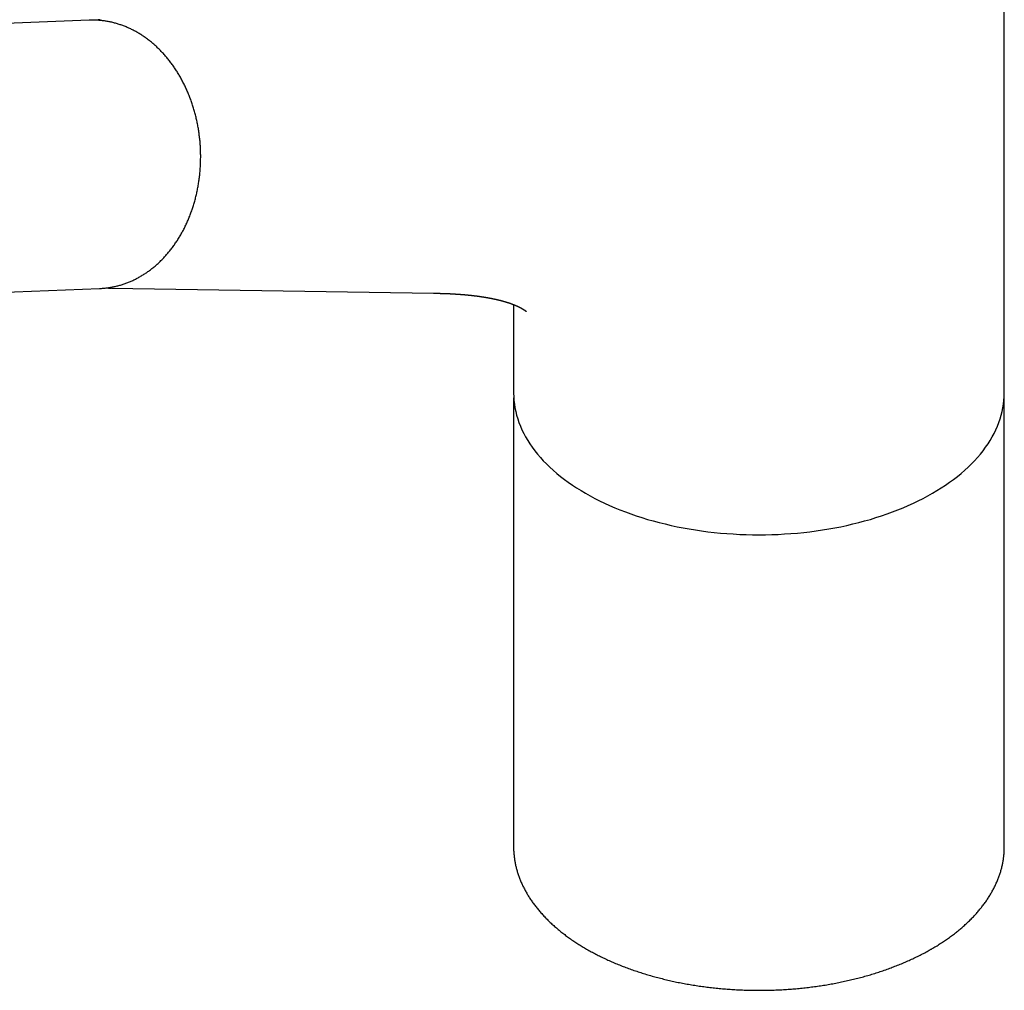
# Model space of a CAD drawing. Header units: millimetres. Extents: x 8 to 815, y 12 to 600.
# Tile 10 of 22: x 702 to 809, y 129 to 234. Entities that reach past the tile are written whole.
import ezdxf

# ---------------------------------------------------------------- set-up
doc = ezdxf.new("R2010")
doc.units = ezdxf.units.MM

msp = doc.modelspace()

# ---------------------------------------------------------------- linework, layer by layer
at = {"color": 7, "linetype": 'Continuous', "lineweight": 30}
for p, q in [((808.83, 193.21), (808.83, 251.27)), ((709.99, 233.5), (645.45, 230.99)), ((650.01, 202.15), (711.12, 204.52)), ((712.4, 204.55), (747.19, 204.01)), ((755.83, 202.78), (755.83, 193.21)), ((755.83, 192.4), (755.83, 144.22)), ((808.83, 144.22), (808.83, 192.4)), ((755.83, 144.22), (755.83, 144.12)), ((808.83, 144.12), (808.83, 144.22))]:
    msp.add_line(p, q, dxfattribs=at)
at = {"color": 7, "linetype": 'Continuous', "lineweight": 30, "flags": 128}
for points in [[(712.48, 204.55), (712.42, 204.55), (712.31, 204.56)], [(755.83, 193.21), (755.84, 192.81), (755.87, 192.41), (755.91, 192.01), (755.97, 191.61), (756.06, 191.22), (756.16, 190.82), (756.27, 190.43), (756.41, 190.03), (756.56, 189.64), (756.73, 189.25), (756.92, 188.87), (757.13, 188.49), (757.35, 188.11), (757.59, 187.73), (757.85, 187.36), (758.12, 186.99), (758.41, 186.63), (758.72, 186.27), (759.04, 185.91), (759.38, 185.56), (759.73, 185.22), (760.1, 184.88), (760.49, 184.55), (760.89, 184.22), (761.31, 183.9), (761.74, 183.59), (762.18, 183.28), (762.64, 182.98), (763.11, 182.68), (763.59, 182.4), (764.09, 182.12), (764.6, 181.84), (765.12, 181.58), (765.65, 181.32), (766.2, 181.08), (766.75, 180.84), (767.32, 180.61), (767.9, 180.38), (768.48, 180.17), (769.08, 179.96), (769.69, 179.77), (770.3, 179.58), (770.92, 179.41), (771.55, 179.24), (772.19, 179.08), (772.83, 178.93), (773.48, 178.79), (774.14, 178.66), (774.8, 178.55), (775.47, 178.44), (776.14, 178.34), (776.82, 178.25), (777.5, 178.17), (778.18, 178.1), (778.87, 178.05), (779.56, 178), (780.25, 177.96), (780.94, 177.94), (781.64, 177.92), (782.33, 177.92), (783.02, 177.92), (783.72, 177.94), (784.41, 177.96), (785.1, 178), (785.79, 178.05), (786.48, 178.1), (787.16, 178.17), (787.84, 178.25), (788.52, 178.34), (789.19, 178.44), (789.86, 178.55), (790.52, 178.66), (791.18, 178.79), (791.83, 178.93), (792.47, 179.08), (793.11, 179.24), (793.74, 179.41), (794.36, 179.58), (794.97, 179.77), (795.58, 179.96), (796.18, 180.17), (796.76, 180.38), (797.34, 180.61), (797.91, 180.84), (798.46, 181.08), (799.01, 181.32), (799.54, 181.58), (800.06, 181.84), (800.57, 182.12), (801.07, 182.4), (801.55, 182.68), (802.02, 182.98), (802.48, 183.28), (802.92, 183.59), (803.35, 183.9), (803.77, 184.22), (804.17, 184.55), (804.55, 184.88), (804.92, 185.22), (805.28, 185.56), (805.62, 185.91), (805.94, 186.27), (806.25, 186.63), (806.54, 186.99), (806.81, 187.36), (807.07, 187.73), (807.31, 188.11), (807.53, 188.49), (807.74, 188.87), (807.93, 189.25), (808.1, 189.64), (808.25, 190.03), (808.39, 190.43), (808.5, 190.82), (808.6, 191.22), (808.68, 191.61), (808.75, 192.01), (808.79, 192.41), (808.82, 192.81), (808.83, 193.21), (808.83, 193.21)], [(755.83, 192.5), (755.83, 192.4), (755.83, 192.3)], [(808.83, 192.29), (808.83, 192.4), (808.83, 192.5)]]:
    msp.add_lwpolyline(points, dxfattribs=at)
at = {"color": 7, "linetype": 'Continuous', "lineweight": 30}
for points, knots in [([(715.32, 232.09), (715.28, 232.11), (715.19, 232.17), (715.03, 232.26), (714.85, 232.36), (714.66, 232.46), (714.47, 232.55), (714.28, 232.64), (714.09, 232.72), (713.9, 232.8), (713.71, 232.88), (713.51, 232.95), (713.32, 233.01), (713.13, 233.08), (712.93, 233.14), (712.73, 233.19), (712.54, 233.24), (712.34, 233.29), (712.14, 233.33), (711.94, 233.36), (711.74, 233.4), (711.54, 233.42), (711.34, 233.45), (711.15, 233.47), (710.95, 233.48), (710.75, 233.49), (710.55, 233.5), (710.35, 233.5), (710.16, 233.5), (710.04, 233.5), (709.99, 233.5)], [0, 0, 0, 0, 0.0207204, 0.0577077, 0.0946681, 0.1315916, 0.1684779, 0.2053268, 0.2421383, 0.2789126, 0.3156499, 0.3523506, 0.3890154, 0.4256451, 0.4622404, 0.4988026, 0.5353327, 0.5718322, 0.6083026, 0.6447456, 0.681163, 0.7175566, 0.7539285, 0.7902809, 0.8266159, 0.862936, 0.8992435, 0.9355409, 0.9718307, 1, 1, 1, 1]), ([(711.18, 233.55), (711.14, 233.54), (711.03, 233.53), (710.88, 233.51), (710.79, 233.5), (710.75, 233.49)], [0, 0, 0, 0, 0.314727, 0.767478, 1, 1, 1, 1]), ([(711.12, 204.52), (711.12, 204.52), (711.18, 204.52), (711.32, 204.53), (711.52, 204.54), (711.71, 204.56), (711.91, 204.58), (712.11, 204.61), (712.31, 204.64), (712.51, 204.68), (712.7, 204.72), (712.9, 204.76), (713.09, 204.81), (713.29, 204.86), (713.48, 204.92), (713.67, 204.98), (713.87, 205.05), (714.06, 205.12), (714.25, 205.19), (714.44, 205.27), (714.62, 205.35), (714.81, 205.44), (715, 205.53), (715.18, 205.63), (715.36, 205.73), (715.54, 205.83), (715.72, 205.94), (715.9, 206.05), (716.08, 206.16), (716.25, 206.28), (716.43, 206.4), (716.6, 206.53), (716.77, 206.66), (716.93, 206.8), (717.1, 206.93), (717.26, 207.08), (717.43, 207.22), (717.58, 207.37), (717.74, 207.52), (717.9, 207.68), (718.05, 207.84), (718.2, 208), (718.35, 208.17), (718.5, 208.34), (718.64, 208.51), (718.78, 208.69), (718.92, 208.87), (719.06, 209.05), (719.19, 209.24), (719.32, 209.43), (719.45, 209.62), (719.57, 209.81), (719.7, 210.01), (719.82, 210.21), (719.93, 210.41), (720.05, 210.62), (720.16, 210.82), (720.27, 211.03), (720.37, 211.25), (720.47, 211.46), (720.57, 211.68), (720.67, 211.9), (720.76, 212.12), (720.85, 212.34), (720.94, 212.57), (721.02, 212.8), (721.1, 213.03), (721.18, 213.26), (721.25, 213.49), (721.33, 213.73), (721.39, 213.96), (721.46, 214.2), (721.52, 214.44), (721.58, 214.68), (721.63, 214.92), (721.68, 215.16), (721.73, 215.41), (721.77, 215.65), (721.81, 215.9), (721.85, 216.15), (721.88, 216.39), (721.91, 216.64), (721.94, 216.89), (721.96, 217.14), (721.98, 217.39), (722, 217.64), (722.01, 217.9), (722.02, 218.15), (722.03, 218.4), (722.03, 218.65), (722.03, 218.9), (722.03, 219.16), (722.02, 219.41), (722.01, 219.66), (722, 219.91), (721.98, 220.16), (721.96, 220.42), (721.93, 220.67), (721.9, 220.92), (721.87, 221.17), (721.84, 221.42), (721.8, 221.66), (721.76, 221.91), (721.71, 222.16), (721.66, 222.41), (721.61, 222.65), (721.56, 222.89), (721.5, 223.14), (721.44, 223.38), (721.37, 223.62), (721.3, 223.86), (721.23, 224.1), (721.16, 224.33), (721.08, 224.57), (721, 224.8), (720.91, 225.03), (720.83, 225.26), (720.73, 225.49), (720.64, 225.71), (720.54, 225.93), (720.44, 226.16), (720.34, 226.37), (720.23, 226.59), (720.12, 226.81), (720.01, 227.02), (719.9, 227.23), (719.78, 227.44), (719.66, 227.64), (719.54, 227.84), (719.41, 228.04), (719.28, 228.24), (719.15, 228.43), (719.02, 228.63), (718.88, 228.81), (718.74, 229), (718.6, 229.18), (718.45, 229.36), (718.31, 229.54), (718.16, 229.71), (718, 229.88), (717.85, 230.05), (717.69, 230.21), (717.54, 230.37), (717.37, 230.52), (717.21, 230.68), (717.05, 230.82), (716.88, 230.97), (716.71, 231.11), (716.54, 231.25), (716.37, 231.38), (716.19, 231.51), (716.02, 231.64), (715.84, 231.76), (715.66, 231.88), (715.49, 231.99), (715.37, 232.06), (715.32, 232.09)], [0, 0, 0, 0, 0.0000101, 0.0063699, 0.0127295, 0.0190893, 0.0254497, 0.0318113, 0.0381745, 0.0445396, 0.0509072, 0.0572775, 0.0636511, 0.0700283, 0.0764094, 0.0827948, 0.0891849, 0.0955798, 0.1019798, 0.1083853, 0.1147964, 0.1212134, 0.1276363, 0.1340653, 0.1405006, 0.1469421, 0.1533901, 0.1598444, 0.1663051, 0.1727722, 0.1792457, 0.1857254, 0.1922113, 0.1987033, 0.2052012, 0.2117049, 0.2182143, 0.2247292, 0.2312494, 0.2377748, 0.244305, 0.2508399, 0.2573794, 0.2639231, 0.2704709, 0.2770226, 0.2835778, 0.2901365, 0.2966984, 0.3032633, 0.309831, 0.3164012, 0.3229739, 0.3295487, 0.3361256, 0.3427043, 0.3492846, 0.3558665, 0.3624498, 0.3690342, 0.3756198, 0.3822063, 0.3887936, 0.3953817, 0.4019704, 0.4085596, 0.4151493, 0.4217394, 0.4283297, 0.4349203, 0.441511, 0.4481019, 0.4546928, 0.4612838, 0.4678748, 0.4744657, 0.4810565, 0.4876473, 0.494238, 0.5008286, 0.5074191, 0.5140095, 0.5205998, 0.52719, 0.5337802, 0.5403702, 0.5469602, 0.5535501, 0.56014, 0.5667298, 0.5733197, 0.5799095, 0.5864994, 0.5930894, 0.5996794, 0.6062696, 0.6128598, 0.6194502, 0.6260407, 0.6326313, 0.6392222, 0.6458133, 0.6524045, 0.6589961, 0.6655878, 0.6721798, 0.678772, 0.6853645, 0.6919572, 0.6985502, 0.7051435, 0.7117369, 0.7183306, 0.7249245, 0.7315185, 0.7381127, 0.7447069, 0.7513012, 0.7578955, 0.7644898, 0.7710839, 0.7776778, 0.7842714, 0.7908647, 0.7974575, 0.8040497, 0.8106413, 0.8172321, 0.823822, 0.8304108, 0.8369985, 0.8435848, 0.8501696, 0.8567527, 0.8633339, 0.8699132, 0.8764902, 0.8830647, 0.8896367, 0.8962058, 0.9027718, 0.9093345, 0.9158937, 0.9224492, 0.9290008, 0.9355481, 0.942091, 0.9486293, 0.9551627, 0.9616911, 0.9682142, 0.9747318, 0.9812437, 0.9877498, 0.99425, 1, 1, 1, 1]), ([(711.87, 204.58), (711.91, 204.58), (712.02, 204.57), (712.16, 204.56), (712.27, 204.56), (712.31, 204.56)], [0, 0, 0, 0, 0.265497, 0.714534, 1, 1, 1, 1]), ([(747.19, 204.01), (747.21, 204.01), (747.25, 204.01), (747.31, 204.01), (747.35, 204.01), (747.4, 204.01), (747.44, 204.01), (747.48, 204.01), (747.51, 204), (747.55, 204), (747.58, 204), (747.61, 204), (747.64, 204), (747.68, 204), (747.72, 204), (747.76, 204), (747.81, 204), (747.85, 204), (747.9, 203.99), (747.95, 203.99), (748.02, 203.99), (748.09, 203.99), (748.17, 203.99), (748.25, 203.98), (748.32, 203.98), (748.4, 203.98), (748.47, 203.98), (748.54, 203.97), (748.6, 203.97), (748.67, 203.97), (748.73, 203.97), (748.8, 203.96), (748.87, 203.96), (748.94, 203.96), (748.99, 203.95), (749.05, 203.95), (749.1, 203.95), (749.15, 203.94), (749.2, 203.94), (749.25, 203.94), (749.3, 203.94), (749.35, 203.93), (749.4, 203.93), (749.45, 203.93), (749.51, 203.92), (749.57, 203.92), (749.62, 203.92), (749.66, 203.92), (749.69, 203.91), (749.72, 203.91), (749.74, 203.91), (749.77, 203.91), (749.79, 203.91), (749.82, 203.9), (749.86, 203.9), (749.91, 203.9), (749.96, 203.89), (750.01, 203.89), (750.06, 203.89), (750.11, 203.88), (750.16, 203.88), (750.21, 203.88), (750.26, 203.87), (750.31, 203.87), (750.36, 203.86), (750.41, 203.86), (750.46, 203.86), (750.5, 203.85), (750.53, 203.85), (750.57, 203.85), (750.59, 203.84), (750.62, 203.84), (750.66, 203.84), (750.7, 203.83), (750.74, 203.83), (750.79, 203.83), (750.84, 203.82), (750.89, 203.82), (750.93, 203.81), (750.96, 203.81), (750.98, 203.81), (750.99, 203.81), (751.01, 203.8), (751.03, 203.8), (751.05, 203.8), (751.07, 203.8), (751.09, 203.8), (751.12, 203.79), (751.14, 203.79), (751.15, 203.79), (751.17, 203.79), (751.2, 203.78), (751.23, 203.78), (751.26, 203.78), (751.28, 203.78), (751.3, 203.77), (751.33, 203.77), (751.35, 203.77), (751.38, 203.76), (751.42, 203.76), (751.45, 203.76), (751.48, 203.75), (751.5, 203.75), (751.53, 203.75), (751.55, 203.74), (751.58, 203.74), (751.62, 203.74), (751.65, 203.73), (751.67, 203.73), (751.7, 203.73), (751.73, 203.72), (751.76, 203.72), (751.78, 203.72), (751.8, 203.71), (751.82, 203.71), (751.84, 203.71), (751.86, 203.71), (751.89, 203.7), (751.91, 203.7), (751.94, 203.7), (751.95, 203.69), (751.97, 203.69), (751.99, 203.69), (752, 203.69), (752.02, 203.68), (752.05, 203.68), (752.07, 203.68), (752.1, 203.67), (752.12, 203.67), (752.14, 203.67), (752.16, 203.67), (752.18, 203.66), (752.2, 203.66), (752.22, 203.66), (752.25, 203.65), (752.27, 203.65), (752.29, 203.65), (752.31, 203.64), (752.34, 203.64), (752.38, 203.63), (752.41, 203.63), (752.44, 203.62), (752.46, 203.62), (752.48, 203.62), (752.51, 203.61), (752.53, 203.61), (752.55, 203.61), (752.57, 203.6), (752.59, 203.6), (752.61, 203.6), (752.63, 203.59), (752.66, 203.59), (752.68, 203.59), (752.7, 203.58), (752.72, 203.58), (752.74, 203.58), (752.75, 203.57), (752.77, 203.57), (752.79, 203.57), (752.81, 203.56), (752.84, 203.56), (752.86, 203.56), (752.87, 203.55), (752.89, 203.55), (752.9, 203.55), (752.92, 203.55), (752.94, 203.54), (752.96, 203.54), (752.99, 203.53), (753.01, 203.53), (753.03, 203.53), (753.04, 203.52), (753.06, 203.52), (753.07, 203.52), (753.09, 203.52), (753.11, 203.51), (753.13, 203.51), (753.15, 203.5), (753.17, 203.5), (753.19, 203.5), (753.2, 203.5), (753.22, 203.49), (753.23, 203.49), (753.26, 203.48), (753.28, 203.48), (753.3, 203.48), (753.32, 203.47), (753.33, 203.47), (753.34, 203.47), (753.36, 203.46), (753.38, 203.46), (753.41, 203.46), (753.44, 203.45), (753.46, 203.45), (753.48, 203.44), (753.5, 203.44), (753.52, 203.43), (753.54, 203.43), (753.56, 203.43), (753.58, 203.42), (753.61, 203.41), (753.63, 203.41), (753.66, 203.4), (753.68, 203.4), (753.71, 203.39), (753.74, 203.39), (753.76, 203.38), (753.79, 203.38), (753.8, 203.37), (753.82, 203.37), (753.84, 203.37), (753.86, 203.36), (753.89, 203.36), (753.91, 203.35), (753.93, 203.35), (753.95, 203.34), (753.96, 203.34), (753.98, 203.33), (754.01, 203.33), (754.03, 203.32), (754.06, 203.32), (754.08, 203.31), (754.1, 203.3), (754.13, 203.3), (754.15, 203.29), (754.18, 203.29), (754.2, 203.28), (754.23, 203.27), (754.25, 203.27), (754.27, 203.27), (754.29, 203.26), (754.3, 203.26), (754.32, 203.25), (754.34, 203.25), (754.37, 203.24), (754.39, 203.24), (754.41, 203.23), (754.43, 203.22), (754.46, 203.22), (754.49, 203.21), (754.51, 203.2), (754.54, 203.2), (754.55, 203.19), (754.57, 203.19), (754.59, 203.18), (754.61, 203.18), (754.63, 203.17), (754.66, 203.16), (754.68, 203.16), (754.71, 203.15), (754.73, 203.15), (754.75, 203.14), (754.77, 203.13), (754.79, 203.13), (754.82, 203.12), (754.84, 203.11), (754.87, 203.1), (754.89, 203.1), (754.91, 203.09), (754.93, 203.08), (754.96, 203.08), (754.99, 203.07), (755.01, 203.06), (755.03, 203.06), (755.05, 203.05), (755.07, 203.04), (755.09, 203.04), (755.11, 203.03), (755.13, 203.02), (755.15, 203.02), (755.16, 203.01), (755.18, 203.01), (755.19, 203.01), (755.21, 203), (755.22, 203), (755.25, 202.99), (755.27, 202.98), (755.29, 202.97), (755.32, 202.97), (755.33, 202.96), (755.35, 202.95), (755.37, 202.95), (755.4, 202.94), (755.42, 202.93), (755.44, 202.92), (755.46, 202.92), (755.48, 202.91), (755.49, 202.9), (755.51, 202.9), (755.53, 202.89), (755.54, 202.89), (755.56, 202.88), (755.58, 202.87), (755.61, 202.86), (755.63, 202.86), (755.65, 202.85), (755.67, 202.84), (755.69, 202.83), (755.72, 202.82), (755.75, 202.81), (755.77, 202.8), (755.79, 202.79), (755.81, 202.79), (755.83, 202.78), (755.85, 202.77), (755.86, 202.77), (755.88, 202.76), (755.9, 202.75), (755.91, 202.75), (755.93, 202.74), (755.95, 202.73), (755.96, 202.73), (755.98, 202.72), (755.99, 202.71), (756.01, 202.71), (756.03, 202.7), (756.05, 202.69), (756.06, 202.68), (756.08, 202.68), (756.09, 202.67), (756.1, 202.67), (756.11, 202.66), (756.13, 202.66), (756.14, 202.65), (756.16, 202.64), (756.18, 202.63), (756.2, 202.63), (756.22, 202.62), (756.24, 202.61), (756.25, 202.6), (756.27, 202.59), (756.28, 202.59), (756.29, 202.58), (756.31, 202.57), (756.32, 202.57), (756.34, 202.56), (756.35, 202.55), (756.37, 202.55), (756.38, 202.54), (756.4, 202.53), (756.41, 202.52), (756.43, 202.52), (756.44, 202.51), (756.46, 202.5), (756.47, 202.49), (756.49, 202.49), (756.51, 202.48), (756.52, 202.47), (756.55, 202.46), (756.57, 202.45), (756.58, 202.44), (756.6, 202.43), (756.62, 202.42), (756.64, 202.41), (756.66, 202.4), (756.67, 202.39), (756.68, 202.38), (756.69, 202.38), (756.7, 202.37), (756.71, 202.37), (756.72, 202.36), (756.73, 202.36), (756.73, 202.35)], [0, 0, 0, 0, 0.004269, 0.008015, 0.011245, 0.014197, 0.016994, 0.019634, 0.022431, 0.024789, 0.026965, 0.029303, 0.031353, 0.033815, 0.036714, 0.039839, 0.042749, 0.046254, 0.049531, 0.052548, 0.05732, 0.063404, 0.06904, 0.074352, 0.07986, 0.085259, 0.091217, 0.095976, 0.100064, 0.10472, 0.109762, 0.11492, 0.120264, 0.124742, 0.129247, 0.132964, 0.136955, 0.141085, 0.14485, 0.148254, 0.151956, 0.15617, 0.159798, 0.163765, 0.167924, 0.172365, 0.176959, 0.180335, 0.181859, 0.183803, 0.185982, 0.187976, 0.189783, 0.191505, 0.195321, 0.198839, 0.202627, 0.206524, 0.210958, 0.214338, 0.218269, 0.222434, 0.22716, 0.23109, 0.234898, 0.238604, 0.242572, 0.246215, 0.24885, 0.251372, 0.253708, 0.255828, 0.2583, 0.262024, 0.265507, 0.270285, 0.273992, 0.277476, 0.281783, 0.283534, 0.285185, 0.28669, 0.288047, 0.289327, 0.290941, 0.292951, 0.295106, 0.297074, 0.298701, 0.300023, 0.30151, 0.303304, 0.306418, 0.309011, 0.311002, 0.312867, 0.314751, 0.316937, 0.319611, 0.322614, 0.325426, 0.327952, 0.330182, 0.332176, 0.334163, 0.336812, 0.340124, 0.34279, 0.344851, 0.347261, 0.350067, 0.352142, 0.354266, 0.356227, 0.357921, 0.359528, 0.361524, 0.363946, 0.366239, 0.368125, 0.369652, 0.371076, 0.372498, 0.373966, 0.375802, 0.378064, 0.380576, 0.382686, 0.384341, 0.385962, 0.387785, 0.389778, 0.391841, 0.393967, 0.396228, 0.39816, 0.399901, 0.402013, 0.404513, 0.408037, 0.41103, 0.413662, 0.415378, 0.417545, 0.420038, 0.422232, 0.424341, 0.426081, 0.427735, 0.429482, 0.431748, 0.434521, 0.436734, 0.438551, 0.440002, 0.441419, 0.442894, 0.444564, 0.446637, 0.448892, 0.451144, 0.452999, 0.454474, 0.455862, 0.457279, 0.458917, 0.460891, 0.463226, 0.465683, 0.467713, 0.469318, 0.470832, 0.472245, 0.473756, 0.475567, 0.477692, 0.479994, 0.481963, 0.483552, 0.484932, 0.486334, 0.48777, 0.489529, 0.491741, 0.494141, 0.496233, 0.497909, 0.499251, 0.500557, 0.502365, 0.504532, 0.507302, 0.510101, 0.512454, 0.514448, 0.516225, 0.517988, 0.520078, 0.522508, 0.524928, 0.527857, 0.530472, 0.532734, 0.535151, 0.537873, 0.540992, 0.544239, 0.54637, 0.548217, 0.550048, 0.552051, 0.554518, 0.557218, 0.559601, 0.561621, 0.563444, 0.565494, 0.567673, 0.570183, 0.572913, 0.575809, 0.578535, 0.580974, 0.583264, 0.585731, 0.588848, 0.592241, 0.5951, 0.597594, 0.599351, 0.601159, 0.603108, 0.60528, 0.607758, 0.610448, 0.612799, 0.615475, 0.618053, 0.620938, 0.624228, 0.627605, 0.630193, 0.632465, 0.634498, 0.636521, 0.63876, 0.64186, 0.645006, 0.647907, 0.650546, 0.652941, 0.655289, 0.657901, 0.661409, 0.664833, 0.667908, 0.670668, 0.673252, 0.675928, 0.679152, 0.682617, 0.685906, 0.688868, 0.691452, 0.694004, 0.696882, 0.700216, 0.702831, 0.705499, 0.707767, 0.709603, 0.711338, 0.713071, 0.714876, 0.717562, 0.720726, 0.72433, 0.72762, 0.7306, 0.733272, 0.735882, 0.738685, 0.74189, 0.745403, 0.74894, 0.751654, 0.754118, 0.756502, 0.758866, 0.761348, 0.764158, 0.767228, 0.770422, 0.773377, 0.776964, 0.780329, 0.783672, 0.78738, 0.791581, 0.796015, 0.79999, 0.803507, 0.806842, 0.810219, 0.812538, 0.815263, 0.818364, 0.821499, 0.82444, 0.826872, 0.829601, 0.832379, 0.83517, 0.838086, 0.841267, 0.844888, 0.84794, 0.850978, 0.853712, 0.855993, 0.85815, 0.860343, 0.863299, 0.866259, 0.869277, 0.872847, 0.876828, 0.88075, 0.884369, 0.887658, 0.890546, 0.893509, 0.896429, 0.899253, 0.902059, 0.905254, 0.908729, 0.912368, 0.91597, 0.91936, 0.922305, 0.925727, 0.929185, 0.932771, 0.936245, 0.939704, 0.943477, 0.947827, 0.953131, 0.958163, 0.962589, 0.966689, 0.970859, 0.975109, 0.980535, 0.986161, 0.987623, 0.989092, 0.990975, 0.99342, 0.996427, 1, 1, 1, 1]), ([(756.73, 202.35), (756.74, 202.35), (756.74, 202.35), (756.75, 202.34), (756.76, 202.34), (756.77, 202.33), (756.77, 202.33), (756.77, 202.33), (756.78, 202.32), (756.79, 202.32), (756.8, 202.31), (756.81, 202.31), (756.82, 202.3), (756.83, 202.3), (756.84, 202.29), (756.85, 202.28), (756.86, 202.28), (756.87, 202.27), (756.88, 202.26), (756.9, 202.25), (756.91, 202.25), (756.92, 202.24), (756.93, 202.23), (756.94, 202.23), (756.94, 202.22), (756.95, 202.22), (756.96, 202.22), (756.96, 202.21), (756.97, 202.21), (756.98, 202.2), (756.99, 202.2), (756.99, 202.19), (757, 202.18), (757.01, 202.18), (757.02, 202.18), (757.02, 202.17), (757.03, 202.17), (757.03, 202.16), (757.04, 202.16), (757.05, 202.15), (757.06, 202.15), (757.06, 202.14), (757.07, 202.13), (757.08, 202.13), (757.09, 202.12), (757.1, 202.12), (757.1, 202.11), (757.11, 202.11), (757.11, 202.1), (757.12, 202.1), (757.12, 202.1), (757.12, 202.1), (757.13, 202.09), (757.13, 202.09), (757.13, 202.09), (757.13, 202.09), (757.14, 202.09), (757.14, 202.08), (757.14, 202.08), (757.15, 202.08), (757.15, 202.08), (757.15, 202.07), (757.15, 202.07), (757.16, 202.07), (757.16, 202.07), (757.16, 202.07), (757.16, 202.06), (757.17, 202.06), (757.17, 202.06), (757.17, 202.06), (757.17, 202.06), (757.18, 202.05), (757.18, 202.05), (757.18, 202.05), (757.18, 202.05), (757.18, 202.05), (757.18, 202.05), (757.18, 202.05), (757.18, 202.05), (757.19, 202.04), (757.19, 202.04), (757.19, 202.04), (757.19, 202.04), (757.19, 202.04), (757.19, 202.04), (757.19, 202.04), (757.19, 202.04), (757.19, 202.04), (757.19, 202.04), (757.19, 202.04), (757.2, 202.04), (757.2, 202.04), (757.19, 202.04), (757.2, 202.04), (757.2, 202.04), (757.2, 202.04), (757.2, 202.04), (757.2, 202.04), (757.2, 202.04), (757.2, 202.04), (757.2, 202.04), (757.2, 202.04)], [0, 0, 0, 0, 0.011529, 0.020943, 0.028237, 0.033411, 0.03738, 0.041345, 0.050842, 0.061995, 0.073366, 0.084838, 0.09583, 0.105089, 0.116726, 0.128635, 0.140766, 0.154821, 0.170349, 0.189453, 0.205742, 0.220805, 0.23594, 0.244175, 0.253517, 0.264257, 0.275416, 0.286377, 0.295849, 0.308846, 0.321903, 0.335112, 0.349223, 0.359165, 0.370288, 0.381795, 0.393074, 0.402806, 0.417379, 0.432136, 0.447007, 0.462829, 0.482332, 0.502111, 0.519056, 0.534312, 0.549926, 0.565115, 0.573571, 0.582458, 0.592676, 0.604094, 0.612731, 0.619088, 0.624595, 0.630264, 0.638673, 0.648859, 0.660585, 0.671346, 0.680038, 0.68722, 0.694509, 0.703421, 0.714135, 0.72751, 0.738329, 0.74711, 0.756168, 0.767369, 0.780768, 0.789395, 0.796056, 0.802205, 0.808434, 0.815118, 0.822684, 0.831702, 0.840332, 0.847864, 0.853505, 0.858401, 0.863259, 0.868361, 0.875233, 0.883789, 0.892528, 0.900183, 0.906817, 0.912879, 0.919297, 0.926528, 0.934896, 0.944677, 0.952778, 0.959036, 0.965004, 0.971276, 0.978478, 0.989441, 1, 1, 1, 1]), ([(755.84, 192.81), (755.84, 192.77), (755.83, 192.66), (755.83, 192.56), (755.83, 192.5)], [0, 0, 0, 0, 0.427899, 1, 1, 1, 1]), ([(808.83, 192.5), (808.83, 192.54), (808.83, 192.64), (808.82, 192.75), (808.82, 192.83), (808.82, 192.83)], [0, 0, 0, 0, 0.345707, 0.944467, 1, 1, 1, 1]), ([(755.83, 144.12), (755.83, 144.11), (755.83, 144.04), (755.83, 143.9), (755.84, 143.7), (755.86, 143.5), (755.87, 143.3), (755.9, 143.1), (755.92, 142.9), (755.95, 142.71), (755.99, 142.51), (756.03, 142.31), (756.07, 142.11), (756.12, 141.91), (756.17, 141.72), (756.23, 141.52), (756.29, 141.32), (756.36, 141.13), (756.43, 140.93), (756.5, 140.73), (756.58, 140.54), (756.66, 140.35), (756.75, 140.15), (756.84, 139.96), (756.94, 139.77), (757.04, 139.58), (757.14, 139.39), (757.25, 139.2), (757.36, 139.01), (757.48, 138.82), (757.6, 138.63), (757.72, 138.44), (757.85, 138.26), (757.98, 138.08), (758.12, 137.89), (758.26, 137.71), (758.4, 137.53), (758.55, 137.35), (758.71, 137.17), (758.86, 136.99), (759.02, 136.82), (759.19, 136.64), (759.36, 136.47), (759.53, 136.29), (759.7, 136.12), (759.88, 135.95), (760.07, 135.78), (760.25, 135.62), (760.45, 135.45), (760.64, 135.29), (760.84, 135.12), (761.04, 134.96), (761.24, 134.8), (761.45, 134.65), (761.66, 134.49), (761.88, 134.33), (762.1, 134.18), (762.32, 134.03), (762.55, 133.88), (762.77, 133.73), (763.01, 133.59), (763.24, 133.44), (763.48, 133.3), (763.72, 133.16), (763.96, 133.02), (764.21, 132.88), (764.46, 132.75), (764.71, 132.62), (764.97, 132.48), (765.23, 132.36), (765.49, 132.23), (765.76, 132.1), (766.02, 131.98), (766.29, 131.86), (766.56, 131.74), (766.84, 131.62), (767.12, 131.51), (767.4, 131.39), (767.68, 131.28), (767.96, 131.18), (768.25, 131.07), (768.54, 130.96), (768.83, 130.86), (769.13, 130.76), (769.42, 130.67), (769.72, 130.57), (770.02, 130.48), (770.32, 130.39), (770.63, 130.3), (770.93, 130.21), (771.24, 130.13), (771.55, 130.05), (771.86, 129.97), (772.17, 129.89), (772.49, 129.81), (772.81, 129.74), (773.12, 129.67), (773.44, 129.6), (773.76, 129.54), (774.09, 129.48), (774.41, 129.42), (774.73, 129.36), (775.06, 129.3), (775.39, 129.25), (775.72, 129.2), (776.05, 129.15), (776.38, 129.11), (776.71, 129.06), (777.04, 129.02), (777.37, 128.98), (777.71, 128.95), (778.04, 128.91), (778.38, 128.88), (778.71, 128.86), (779.05, 128.83), (779.39, 128.81), (779.73, 128.79), (780.06, 128.77), (780.4, 128.75), (780.74, 128.74), (781.08, 128.73), (781.42, 128.72), (781.76, 128.71), (782.1, 128.71), (782.44, 128.71), (782.78, 128.71), (783.12, 128.72), (783.46, 128.73), (783.8, 128.73), (784.14, 128.75), (784.47, 128.76), (784.81, 128.78), (785.15, 128.8), (785.49, 128.82), (785.83, 128.85), (786.16, 128.87), (786.5, 128.9), (786.83, 128.94), (787.17, 128.97), (787.5, 129.01), (787.83, 129.05), (788.16, 129.09), (788.5, 129.13), (788.83, 129.18), (789.15, 129.23), (789.48, 129.28), (789.81, 129.34), (790.13, 129.4), (790.46, 129.45), (790.78, 129.52), (791.1, 129.58), (791.42, 129.65), (791.74, 129.72), (792.06, 129.79), (792.37, 129.86), (792.69, 129.94), (793, 130.02), (793.31, 130.1), (793.62, 130.18), (793.92, 130.27), (794.23, 130.35), (794.53, 130.44), (794.83, 130.54), (795.13, 130.63), (795.43, 130.73), (795.72, 130.83), (796.02, 130.93), (796.31, 131.03), (796.59, 131.14), (796.88, 131.25), (797.16, 131.36), (797.44, 131.47), (797.72, 131.58), (798, 131.7), (798.27, 131.82), (798.54, 131.94), (798.81, 132.06), (799.07, 132.18), (799.34, 132.31), (799.6, 132.44), (799.85, 132.57), (800.11, 132.7), (800.36, 132.84), (800.61, 132.97), (800.81, 133.09), (800.93, 133.15), (800.96, 133.17)], [0, 0, 0, 0, 0.000461, 0.005849, 0.011236, 0.016624, 0.022013, 0.027402, 0.032793, 0.038186, 0.04358, 0.048976, 0.054375, 0.059776, 0.06518, 0.070587, 0.075997, 0.08141, 0.086827, 0.092246, 0.09767, 0.103096, 0.108527, 0.113961, 0.119398, 0.124839, 0.130284, 0.135732, 0.141183, 0.146637, 0.152095, 0.157556, 0.16302, 0.168486, 0.173955, 0.179427, 0.184901, 0.190378, 0.195857, 0.201338, 0.20682, 0.212305, 0.217791, 0.223279, 0.228768, 0.234258, 0.239749, 0.245242, 0.250735, 0.25623, 0.261725, 0.26722, 0.272717, 0.278213, 0.283711, 0.289208, 0.294706, 0.300204, 0.305702, 0.3112, 0.316698, 0.322197, 0.327695, 0.333193, 0.338691, 0.344189, 0.349687, 0.355184, 0.360681, 0.366178, 0.371675, 0.377171, 0.382667, 0.388163, 0.393659, 0.399154, 0.404649, 0.410143, 0.415637, 0.421131, 0.426624, 0.432118, 0.43761, 0.443103, 0.448595, 0.454086, 0.459578, 0.465069, 0.47056, 0.47605, 0.48154, 0.48703, 0.492519, 0.498008, 0.503497, 0.508986, 0.514474, 0.519962, 0.52545, 0.530938, 0.536425, 0.541912, 0.547399, 0.552885, 0.558372, 0.563858, 0.569344, 0.57483, 0.580316, 0.585801, 0.591287, 0.596772, 0.602257, 0.607742, 0.613227, 0.618712, 0.624197, 0.629681, 0.635166, 0.64065, 0.646135, 0.651619, 0.657104, 0.662588, 0.668072, 0.673557, 0.679041, 0.684526, 0.69001, 0.695494, 0.700979, 0.706464, 0.711948, 0.717433, 0.722918, 0.728403, 0.733888, 0.739373, 0.744858, 0.750343, 0.755829, 0.761315, 0.766801, 0.772287, 0.777773, 0.783259, 0.788746, 0.794233, 0.79972, 0.805207, 0.810695, 0.816183, 0.821671, 0.827159, 0.832648, 0.838137, 0.843626, 0.849115, 0.854605, 0.860095, 0.865586, 0.871077, 0.876568, 0.882059, 0.887551, 0.893043, 0.898536, 0.904029, 0.909522, 0.915016, 0.92051, 0.926004, 0.931499, 0.936994, 0.942489, 0.947985, 0.953481, 0.958978, 0.964474, 0.969972, 0.975469, 0.980967, 0.986465, 0.991963, 0.997462, 1, 1, 1, 1]), ([(800.96, 133.17), (801.01, 133.2), (801.13, 133.27), (801.33, 133.39), (801.57, 133.53), (801.8, 133.68), (802.03, 133.83), (802.26, 133.98), (802.48, 134.13), (802.7, 134.28), (802.92, 134.43), (803.13, 134.59), (803.34, 134.75), (803.55, 134.9), (803.75, 135.07), (803.95, 135.23), (804.14, 135.39), (804.34, 135.56), (804.52, 135.72), (804.71, 135.89), (804.89, 136.06), (805.07, 136.23), (805.24, 136.4), (805.41, 136.58), (805.58, 136.75), (805.74, 136.93), (805.9, 137.11), (806.05, 137.28), (806.2, 137.46), (806.35, 137.65), (806.49, 137.83), (806.63, 138.01), (806.76, 138.19), (806.89, 138.38), (807.02, 138.57), (807.14, 138.75), (807.26, 138.94), (807.37, 139.13), (807.48, 139.32), (807.59, 139.51), (807.69, 139.7), (807.79, 139.89), (807.88, 140.09), (807.97, 140.28), (808.05, 140.48), (808.13, 140.67), (808.21, 140.87), (808.28, 141.06), (808.35, 141.26), (808.41, 141.45), (808.47, 141.65), (808.52, 141.85), (808.57, 142.05), (808.62, 142.25), (808.66, 142.44), (808.69, 142.64), (808.73, 142.84), (808.75, 143.04), (808.78, 143.24), (808.8, 143.44), (808.81, 143.64), (808.82, 143.84), (808.83, 144), (808.83, 144.09), (808.83, 144.11)], [0, 0, 0, 0, 0.0087202, 0.0252598, 0.0418002, 0.058341, 0.0748821, 0.0914233, 0.1079645, 0.1245055, 0.1410461, 0.1575863, 0.1741258, 0.1906643, 0.2072018, 0.223738, 0.2402726, 0.2568054, 0.273336, 0.2898643, 0.3063899, 0.3229126, 0.3394319, 0.3559475, 0.372459, 0.3889662, 0.4054686, 0.4219658, 0.4384574, 0.454943, 0.4714222, 0.4878946, 0.5043598, 0.5208173, 0.5372669, 0.5537079, 0.5701402, 0.5865633, 0.602977, 0.6193808, 0.6357745, 0.652158, 0.6685309, 0.6848932, 0.7012447, 0.7175854, 0.7339152, 0.7502343, 0.7665427, 0.7828407, 0.7991285, 0.8154063, 0.8316747, 0.847934, 0.8641847, 0.8804274, 0.8966628, 0.9128915, 0.9291143, 0.9453319, 0.9615451, 0.9777549, 0.9939621, 1, 1, 1, 1])]:
    msp.add_open_spline(points, degree=3, knots=knots, dxfattribs=at)

doc.saveas('drawing.dxf')
